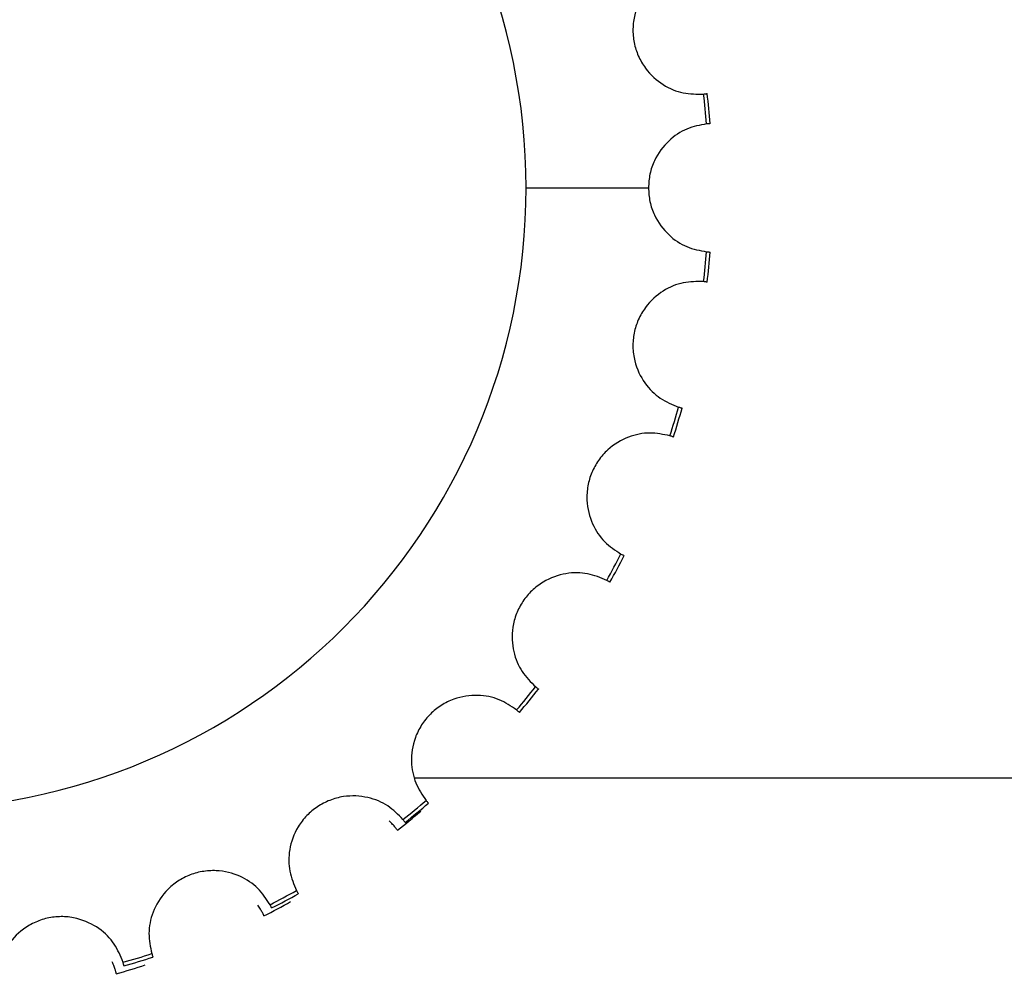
# Paper-space layout '_Derecha' of a CAD drawing. Header units: millimetres. Extents: x -1808 to 138, y -70 to 65.
# Tile 6 of 19: x -7 to 8, y -13 to 2. Entities that reach past the tile are written whole.
import ezdxf

# ---------------------------------------------------------------- set-up
doc = ezdxf.new("R2010")
doc.units = ezdxf.units.MM

psp = doc.layouts.new('_Derecha')

# ---------------------------------------------------------------- linework, layer by layer
at = {"color": 7, "linetype": 'Continuous', "lineweight": 25}
for p, q in [((0.653, -0.507), (2.62, -0.507)), ((12.73, -10), (-1.132, -10))]:
    psp.add_line(p, q, dxfattribs=at)
for centre, radius, start, end in [((-9.347, -0.507), 10, 0, 180), ((-9.347, -0.507), 12.941, 4.5571, 6.6929), ((-9.347, -0.507), 13, 4.5542, 6.6958), ((-9.347, -0.507), 10, 180, 0), ((-9.347, -0.507), 12.941, 353.3071, 355.4429), ((-9.347, -0.507), 13, 353.3042, 355.4458), ((-9.347, -0.507), 12.941, 342.0571, 344.1929), ((-9.347, -0.507), 13, 342.0542, 344.1958), ((-9.347, -0.507), 12.941, 330.8071, 332.9429), ((-9.347, -0.507), 13, 330.8042, 332.9458), ((-9.347, -0.507), 12.941, 319.5571, 321.6929), ((-9.347, -0.507), 13, 319.5542, 321.6958), ((-9.347, -0.507), 12.941, 308.3071, 310.4429), ((-9.347, -0.507), 13, 308.3042, 310.4458), ((-9.47, -0.634), 13, 308.3042, 310.4458), ((-9.347, -0.507), 12.941, 297.0571, 299.1929), ((-9.347, -0.507), 13, 297.0542, 299.1958), ((-9.47, -0.634), 13, 297.0542, 299.1958), ((-9.347, -0.507), 12.941, 285.8071, 287.9429), ((-9.347, -0.507), 13, 285.8042, 287.9458), ((-9.47, -0.634), 13, 285.8042, 287.9458)]:
    psp.add_arc(centre, radius, start, end, dxfattribs=at)
for points, knots in [([(3.105, 3.018), (3.004, 2.977), (2.801, 2.895), (2.551, 2.648), (2.403, 2.349), (2.363, 2.057), (2.382, 1.826), (2.452, 1.606), (2.601, 1.351), (2.852, 1.132), (3.178, 0.998), (3.397, 1), (3.507, 1.001)], [0, 0, 0, 0, 0.124526, 0.249516, 0.374339, 0.439263, 0.499827, 0.560424, 0.625428, 0.750129, 0.87505, 1, 1, 1, 1]), ([(3.507, 1.001), (3.515, 1.002), (3.533, 1.004), (3.551, 1.007), (3.563, 1.008), (3.564, 1.008), (3.565, 1.009)], [0, 0, 0, 0, 0.25, 0.5, 0.75, 1, 1, 1, 1]), ([(3.554, 0.521), (3.447, 0.501), (3.232, 0.46), (2.937, 0.266), (2.735, 0.001), (2.635, -0.277), (2.625, -0.432), (2.62, -0.507)], [0, 0, 0, 0, 0.249138, 0.499207, 0.748939, 0.878839, 1, 1, 1, 1]), ([(3.612, 0.525), (3.612, 0.525), (3.61, 0.525), (3.598, 0.524), (3.58, 0.523), (3.563, 0.522), (3.554, 0.521)], [0, 0, 0, 0, 0.25, 0.5, 0.75, 1, 1, 1, 1]), ([(2.62, -0.507), (2.625, -0.582), (2.635, -0.737), (2.735, -1.016), (2.937, -1.28), (3.231, -1.474), (3.446, -1.515), (3.554, -1.535)], [0, 0, 0, 0, 0.121161, 0.251116, 0.500432, 0.750186, 1, 1, 1, 1]), ([(3.554, -1.535), (3.563, -1.536), (3.58, -1.537), (3.598, -1.539), (3.61, -1.539), (3.612, -1.539), (3.612, -1.539)], [0, 0, 0, 0, 0.25, 0.5, 0.75, 1, 1, 1, 1]), ([(3.507, -2.015), (3.397, -2.014), (3.179, -2.012), (2.852, -2.145), (2.601, -2.365), (2.452, -2.619), (2.382, -2.84), (2.362, -3.07), (2.403, -3.362), (2.55, -3.661), (2.801, -3.909), (3.004, -3.991), (3.105, -4.032)], [0, 0, 0, 0, 0.124526, 0.249516, 0.374339, 0.439263, 0.499827, 0.560424, 0.625428, 0.750129, 0.87505, 1, 1, 1, 1]), ([(3.565, -2.023), (3.564, -2.023), (3.563, -2.023), (3.551, -2.021), (3.533, -2.019), (3.515, -2.017), (3.507, -2.015)], [0, 0, 0, 0, 0.25, 0.5, 0.75, 1, 1, 1, 1]), ([(3.105, -4.032), (3.114, -4.035), (3.131, -4.039), (3.148, -4.044), (3.16, -4.047), (3.161, -4.048), (3.162, -4.048)], [0, 0, 0, 0, 0.25, 0.5, 0.75, 1, 1, 1, 1]), ([(2.965, -4.494), (2.859, -4.472), (2.644, -4.427), (2.298, -4.494), (2.009, -4.66), (1.814, -4.88), (1.702, -5.083), (1.637, -5.305), (1.62, -5.6), (1.706, -5.922), (1.903, -6.214), (2.087, -6.334), (2.178, -6.394)], [0, 0, 0, 0, 0.124526, 0.249516, 0.374339, 0.439263, 0.499827, 0.560424, 0.625428, 0.750129, 0.87505, 1, 1, 1, 1]), ([(3.021, -4.513), (3.02, -4.512), (3.019, -4.512), (3.008, -4.508), (2.99, -4.502), (2.974, -4.497), (2.965, -4.494)], [0, 0, 0, 0, 0.25, 0.5, 0.75, 1, 1, 1, 1]), ([(2.178, -6.394), (2.186, -6.398), (2.202, -6.406), (2.218, -6.414), (2.229, -6.419), (2.23, -6.42), (2.231, -6.42)], [0, 0, 0, 0, 0.25, 0.5, 0.75, 1, 1, 1, 1]), ([(1.951, -6.819), (1.851, -6.777), (1.649, -6.691), (1.297, -6.689), (0.981, -6.796), (0.746, -6.974), (0.597, -7.151), (0.49, -7.356), (0.416, -7.641), (0.438, -7.974), (0.574, -8.299), (0.73, -8.452), (0.809, -8.529)], [0, 0, 0, 0, 0.1245256, 0.2495162, 0.3743393, 0.4392628, 0.4998269, 0.5604242, 0.625428, 0.750129, 0.8750495, 1, 1, 1, 1]), ([(2.002, -6.849), (2.001, -6.848), (2, -6.847), (1.99, -6.841), (1.974, -6.832), (1.959, -6.824), (1.951, -6.819)], [0, 0, 0, 0, 0.25, 0.5, 0.75, 1, 1, 1, 1]), ([(0.809, -8.529), (0.815, -8.535), (0.829, -8.545), (0.844, -8.557), (0.853, -8.564), (0.854, -8.565), (0.855, -8.565)], [0, 0, 0, 0, 0.25, 0.5, 0.75, 1, 1, 1, 1]), ([(0.503, -8.902), (0.412, -8.841), (0.232, -8.717), (-0.114, -8.647), (-0.444, -8.69), (-0.709, -8.818), (-0.89, -8.963), (-1.035, -9.143), (-1.164, -9.409), (-1.207, -9.739), (-1.137, -10.085), (-1.013, -10.266), (-0.952, -10.356)], [0, 0, 0, 0, 0.124526, 0.249516, 0.374339, 0.439263, 0.499827, 0.560424, 0.625428, 0.750129, 0.87505, 1, 1, 1, 1]), ([(0.547, -8.941), (0.546, -8.94), (0.545, -8.939), (0.536, -8.931), (0.522, -8.919), (0.509, -8.908), (0.503, -8.902)], [0, 0, 0, 0, 0.25, 0.5, 0.75, 1, 1, 1, 1]), ([(-1.325, -10.662), (-1.401, -10.584), (-1.554, -10.428), (-1.879, -10.292), (-2.212, -10.269), (-2.497, -10.344), (-2.702, -10.45), (-2.879, -10.599), (-3.057, -10.834), (-3.165, -11.15), (-3.163, -11.502), (-3.077, -11.704), (-3.034, -11.805)], [0, 0, 0, 0, 0.124526, 0.249516, 0.374339, 0.439263, 0.499827, 0.560424, 0.625428, 0.750129, 0.87505, 1, 1, 1, 1]), ([(-0.952, -10.356), (-0.946, -10.363), (-0.935, -10.376), (-0.923, -10.39), (-0.915, -10.399), (-0.914, -10.4), (-0.913, -10.4)], [0, 0, 0, 0, 0.25, 0.5, 0.75, 1, 1, 1, 1]), ([(-1.412, -10.836), (-1.414, -10.833), (-1.417, -10.828), (-1.445, -10.791), (-1.488, -10.741), (-1.526, -10.704), (-1.545, -10.686)], [0, 0, 0, 0, 0.251555, 0.500273, 0.749851, 1, 1, 1, 1]), ([(-1.289, -10.709), (-1.289, -10.708), (-1.29, -10.707), (-1.297, -10.697), (-1.308, -10.683), (-1.319, -10.669), (-1.325, -10.662)], [0, 0, 0, 0, 0.25, 0.5, 0.75, 1, 1, 1, 1]), ([(-3.46, -12.032), (-3.52, -11.941), (-3.639, -11.758), (-3.931, -11.56), (-4.253, -11.474), (-4.547, -11.491), (-4.77, -11.555), (-4.972, -11.667), (-5.193, -11.862), (-5.36, -12.151), (-5.427, -12.497), (-5.382, -12.712), (-5.36, -12.819)], [0, 0, 0, 0, 0.1245256, 0.2495162, 0.3743393, 0.4392628, 0.4998269, 0.5604242, 0.625428, 0.750129, 0.8750495, 1, 1, 1, 1]), ([(-3.034, -11.805), (-3.03, -11.812), (-3.021, -11.828), (-3.012, -11.843), (-3.006, -11.854), (-3.006, -11.855), (-3.005, -11.856)], [0, 0, 0, 0, 0.25, 0.5, 0.75, 1, 1, 1, 1]), ([(-3.557, -12.212), (-3.558, -12.209), (-3.561, -12.203), (-3.581, -12.162), (-3.613, -12.104), (-3.643, -12.06), (-3.658, -12.039)], [0, 0, 0, 0, 0.251555, 0.500273, 0.749851, 1, 1, 1, 1]), ([(-3.434, -12.085), (-3.434, -12.084), (-3.435, -12.083), (-3.44, -12.072), (-3.448, -12.056), (-3.456, -12.04), (-3.46, -12.032)], [0, 0, 0, 0, 0.25, 0.5, 0.75, 1, 1, 1, 1]), ([(-5.821, -12.959), (-5.862, -12.858), (-5.944, -12.655), (-6.192, -12.404), (-6.491, -12.257), (-6.782, -12.216), (-7.013, -12.236), (-7.234, -12.306), (-7.488, -12.455), (-7.708, -12.705), (-7.841, -13.032), (-7.839, -13.251), (-7.838, -13.36)], [0, 0, 0, 0, 0.124526, 0.249516, 0.374339, 0.439263, 0.499827, 0.560424, 0.625428, 0.750129, 0.87505, 1, 1, 1, 1]), ([(-5.929, -13.143), (-5.93, -13.14), (-5.931, -13.134), (-5.943, -13.089), (-5.963, -13.026), (-5.984, -12.978), (-5.995, -12.953)], [0, 0, 0, 0, 0.251555, 0.500273, 0.749851, 1, 1, 1, 1]), ([(-5.806, -13.016), (-5.806, -13.015), (-5.806, -13.014), (-5.81, -13.002), (-5.814, -12.984), (-5.819, -12.968), (-5.821, -12.959)], [0, 0, 0, 0, 0.25, 0.5, 0.75, 1, 1, 1, 1]), ([(-5.36, -12.819), (-5.357, -12.827), (-5.352, -12.844), (-5.346, -12.861), (-5.342, -12.873), (-5.341, -12.874), (-5.341, -12.875)], [0, 0, 0, 0, 0.25, 0.5, 0.75, 1, 1, 1, 1])]:
    psp.add_open_spline(points, degree=3, knots=knots, dxfattribs=at)

doc.saveas('drawing.dxf')
